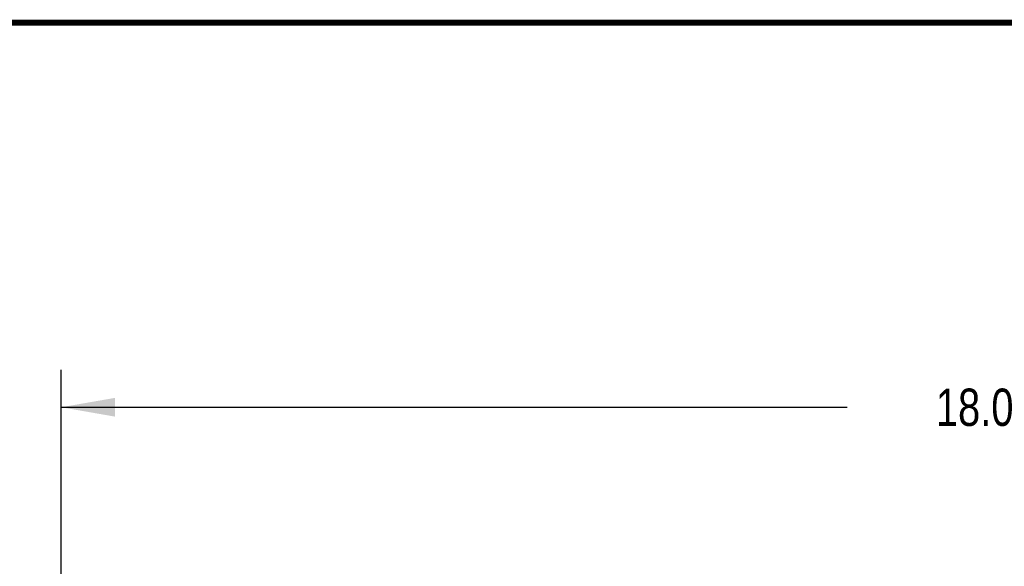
# Model space of a CAD drawing. Header units: inches. Extents: x 0.2 to 16.8, y 0.2 to 10.8.
# Tile 28 of 37: x 8.1 to 11.4, y 8.9 to 10.8. Entities that reach past the tile are written whole.
import ezdxf

# ---------------------------------------------------------------- set-up
doc = ezdxf.new("R2010")
doc.units = ezdxf.units.IN
doc.header["$LTSCALE"] = 0.935
doc.header["$MEASUREMENT"] = 0
doc.layers.get('0').update_dxf_attribs({"linetype": 'CONTINUOUS'})
doc.layers.add('DIMENSIONS', color=7, linetype='CONTINUOUS')
doc.styles.get("Standard").update_dxf_attribs({"font": 'txt', "width": 0.8})
doc.dimstyles.new('DIMSTYLE_1', dxfattribs={"dimtxt": 0.125, "dimasz": 0.18, "dimexe": 0.125, "dimexo": 0.0625, "dimgap": 0.0625, "dimtad": 0, "dimtih": 1, "dimtoh": 1, "dimzin": 4, "dimdsep": 46, "dimtxsty": 'STANDARD', "dimblk": '_FILLED', "dimblk1": '_FILLED', "dimblk2": '_FILLED', "dimcen": 0.09, "dimadec": 0, "dimazin": 0, "dimtp": 0.001, "dimtm": 0.001, "dimtfac": 1, "dimtofl": 0, "dimtmove": 0, "dimatfit": 3, "dimldrblk": '_FILLED', "dimfxl": 1, "dimtolj": 1, "dimtzin": 4, "dimarcsym": 0})

# ---------------------------------------------------------------- blocks, each defined once
blk = doc.blocks.new('_FILLED')
at = {"color": 0, "linetype": 'BYBLOCK'}
blk.add_solid([(0, 0), (-1, 0.174), (-1, -0.174)], dxfattribs=at)
blk = doc.blocks.new('*D4')
at = {"layer": 'DIMENSIONS', "color": 2, "linetype": 'CONTINUOUS'}
for p, q in [((8.1975, 8.6909), (8.1975, 9.5954)), ((14.9138, 8.2264), (14.9138, 9.5954)), ((8.1975, 9.4704), (10.8306, 9.4704)), ((14.9138, 9.4704), (12.2806, 9.4704))]:
    blk.add_line(p, q, dxfattribs=at)
at = {"layer": 'DIMENSIONS', "color": 2, "linetype": 'CONTINUOUS', "xscale": 0.18, "yscale": 0.18, "zscale": 0.18, "rotation": 180}
blk.add_blockref('_FILLED', (8.1975, 9.4704), dxfattribs=at)
at = {"layer": 'DIMENSIONS', "color": 2, "linetype": 'CONTINUOUS', "xscale": 0.18, "yscale": 0.18, "zscale": 0.18}
blk.add_blockref('_FILLED', (14.9138, 9.4704), dxfattribs=at)
at = {"layer": 'DIMENSIONS', "color": 2, "linetype": 'CONTINUOUS', "insert": (11.5556, 9.5329), "char_height": 0.125, "width": 1.325, "attachment_point": 2, "line_spacing_factor": 0.9}
blk.add_mtext('18.00{\\Ftxt.shx;\\W1.000000;\\H0.125000; }[457.3]', dxfattribs=at)

msp = doc.modelspace()

# ---------------------------------------------------------------- linework, layer by layer
at = {"color": 7, "linetype": 'CONTINUOUS', "const_width": 0.02}
msp.add_lwpolyline([(16.75, 10.7586), (0.25, 10.7586)], dxfattribs=at)

# ---------------------------------------------------------------- dimensions: what is measured, and where the dimension line sits
at = {"layer": 'DIMENSIONS', "color": 2, "linetype": 'CONTINUOUS'}
dim = msp.add_linear_dim(base=(8.1975, 9.4704), p1=(14.9138, 8.1639), p2=(8.1975, 8.6284), angle=180, dimstyle='DIMSTYLE_1', dxfattribs=at)
dim.commit()
dim.dimension.update_dxf_attribs({"geometry": '*D4', "text_midpoint": (11.5556, 9.4704), "dimtype": 160})

doc.saveas('drawing.dxf')
